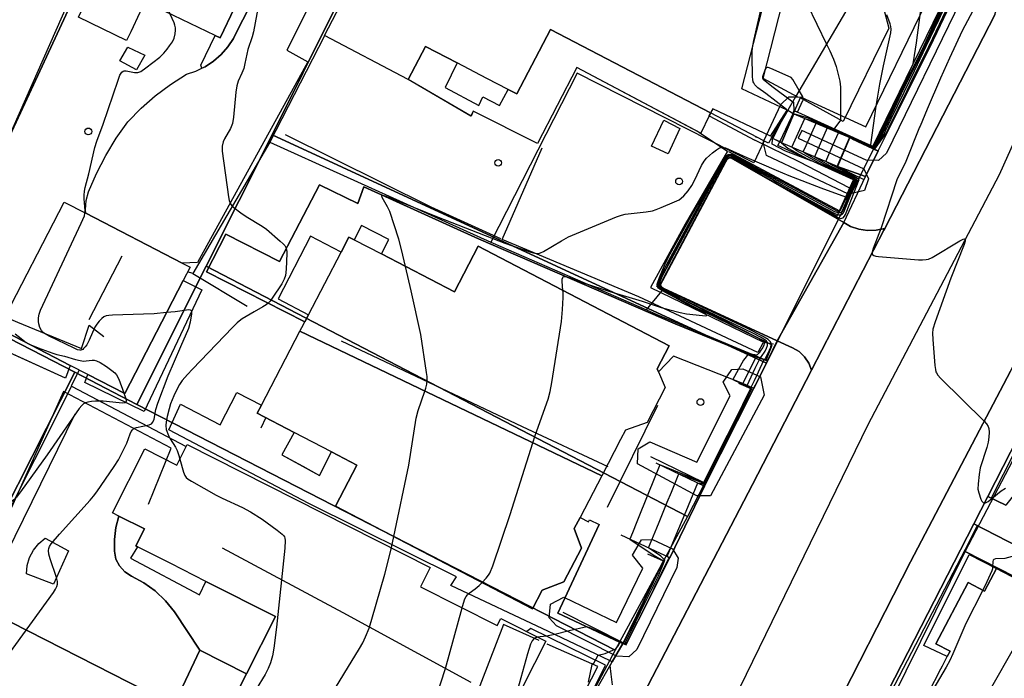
# Model space of a CAD drawing. Extents: x 0 to 85000, y -1 to 75000.
# Tile 71 of 147: x 39014 to 39161, y 62207 to 62305. Entities that reach past the tile are written whole.
import ezdxf

# ---------------------------------------------------------------- set-up
doc = ezdxf.new("R2010")
doc.units = 0
doc.header["$MEASUREMENT"] = 0
doc.header["$PDMODE"] = 33
doc.header["$PDSIZE"] = -3
for name, color, linetype in [('BOS3D_ACTIVE_POLY_CLIP', 227, 'CONTINUOUS'), ('CONTOUR_CLIP', 120, 'CONTINUOUS'), ('DRIVEWAY_CLIP', 210, 'CONTINUOUS'), ('DTM_INFOTECHBREAKS_CLIP', 4, 'CONTINUOUS'), ('DTM_POINT', 158, 'CONTINUOUS'), ('FENCE_CLIP', 96, 'CONTINUOUS'), ('IMPERV_OTHER_CLIP', 126, 'CONTINUOUS'), ('PARCELS_FULL_17_CLIP', 7, 'CONTINUOUS'), ('ROAD_CLIP', 197, 'CONTINUOUS'), ('SIDEWALK_CLIP', 78, 'CONTINUOUS')]:
    doc.layers.add(name, color=color, linetype=linetype)

msp = doc.modelspace()

# ---------------------------------------------------------------- linework, layer by layer
at = {"layer": 'BOS3D_ACTIVE_POLY_CLIP'}
for points, elevation in [([(39065.46, 62347.48), (39044.12, 62302.74), (39043.37, 62303.1), (39035.92, 62306.65), (39032.91, 62308.08), (39032.16, 62306.51), (39030.79, 62303.64), (39030.19, 62302.37), (39023, 62305.8), (39026, 62312.1), (39025.16, 62312.5), (39046.21, 62356.66)], 42.5), ([(39038.62, 62266.62), (39029.91, 62249.77), (39024.43, 62252.6), (39021.77, 62253.97), (39011.16, 62259.46), (39011.39, 62259.91), (39020.89, 62278.27), (39024.09, 62276.62), (39038.45, 62269.19), (39039.63, 62268.58)], 34.5), ([(39100.93, 62237.53), (39055.98, 62259.05), (39056.27, 62259.63), (39056.7, 62260.44), (39057.26, 62261.52), (39062.11, 62270.84), (39063.28, 62273.08), (39064.06, 62272.67), (39068.12, 62270.56), (39078.99, 62264.9), (39082.53, 62271.7), (39111, 62256.88), (39109.21, 62253.45), (39109.4, 62253.01), (39110.4, 62250.68), (39107.69, 62245.47), (39104.46, 62244.31), (39103.75, 62242.95)], 56), ([(39100.93, 62237.53), (39097.7, 62231.32), (39096.85, 62229.7), (39097.9, 62226.74), (39095.29, 62221.72), (39092.06, 62220.48), (39090.63, 62217.74), (39061.27, 62233.02), (39064.45, 62239.13), (39060.71, 62241.08), (39055.14, 62243.98), (39049.62, 62246.85), (39050.25, 62248.06), (39055.98, 62259.05)], 56), ([(39125.13, 62249.54), (39117.15, 62234.56), (39115.12, 62234.53), (39106.26, 62239.29), (39106.34, 62241.54), (39108.09, 62242.6), (39115.08, 62239.54), (39120.05, 62249.45), (39119.03, 62251.48), (39120.31, 62253.36), (39121.93, 62253.48), (39124.58, 62252.26)], 22.99), ([(39112.12, 62223.87), (39106.16, 62211.69), (39104.97, 62210.59), (39103.13, 62210.67), (39094.19, 62215.18), (39093.1, 62216.37), (39093.31, 62218.41), (39095.31, 62219.44), (39103.12, 62215.71), (39107.06, 62223.77), (39105.53, 62225.71), (39106.88, 62227.98), (39108.49, 62228.05), (39111.45, 62226.66), (39112.31, 62225.27)], 22.86), ([(39179.19, 62186.01), (39148.17, 62202.53), (39149.41, 62204.9), (39149.59, 62205.23), (39151.44, 62208.77), (39151.67, 62209.22), (39152.39, 62210.6), (39152.82, 62211.41), (39150.71, 62212.51), (39155.48, 62221.63), (39157.95, 62220.34), (39159.72, 62223.73), (39190.49, 62207.65)], 56)]:
    msp.add_lwpolyline(points, close=True, dxfattribs=dict(at, elevation=elevation))
for points, elevation in [([(39138.24, 62308.31), (39129.79, 62293.95), (39128.64, 62291.98), (39126.21, 62287.85), (39125.76, 62287.08), (39125.09, 62287.42), (39117.12, 62291.58), (39093.3, 62303.99), (39088.29, 62294.38), (39086.98, 62295.06), (39083.84, 62296.7), (39079.4, 62299.01), (39074.69, 62301.47), (39072.13, 62296.56), (39059.63, 62303.08), (39073.89, 62330.45)], 47.5), ([(39154.39, 62308.32), (39143.33, 62285.58), (39142.14, 62284.46), (39140.31, 62284.52), (39130.73, 62288.92), (39130.2, 62287.8), (39139.94, 62283.23), (39140.65, 62281.77), (39140.04, 62280.02), (39137.69, 62279.45), (39125.49, 62285.22), (39124.99, 62287.22), (39125.09, 62287.42), (39127.61, 62292.83), (39128.79, 62293.97), (39129.79, 62293.95), (39130.62, 62293.93), (39140.24, 62289.51), (39149.23, 62307.97)], 26.08), ([(39046.77, 62205.59), (39048.02, 62208.06), (39052.33, 62216.58), (39042, 62221.8), (39040.26, 62222.68), (39036.75, 62224.45), (39031.78, 62226.97), (39031.57, 62227.08), (39032.85, 62229.61), (39029.03, 62231.54), (39028.06, 62232.03), (39032.88, 62241.55), (39037.67, 62239.13), (39039.2, 62242.17), (39075.41, 62223.86), (39073.97, 62221.01), (39085.38, 62215.24), (39085.91, 62216.3), (39092.61, 62212.91), (39090.92, 62209.56), (39088.6, 62204.98)], 54)]:
    msp.add_lwpolyline(points, dxfattribs=dict(at, elevation=elevation))
at = {"layer": 'CONTOUR_CLIP'}
for points, elevation in [([(39036.2, 62301.06), (39036.56, 62301.53), (39037, 62302.17), (39037.25, 62302.67), (39037.41, 62303.36), (39037.46, 62303.88), (39037.45, 62304.23), (39037.37, 62304.61), (39037.24, 62304.98), (39036.67, 62306.29), (39032.71, 62315.37), (39032.13, 62316.62), (39031.68, 62317.5), (39029.47, 62321.56)], 26), ([(39050.45, 62311.2), (39049.07, 62303.63), (39048.88, 62302.9), (39048.25, 62301.03), (39047.81, 62298.93), (39047.62, 62298.18), (39047.36, 62297.46), (39046.8, 62296.27), (39046.58, 62295.62), (39046.43, 62294.65), (39046.09, 62290.92), (39045.93, 62289.99), (39045.63, 62289.24), (39044.78, 62287.72), (39044.57, 62287.25), (39044.42, 62286.63), (39044.41, 62285.89), (39045.34, 62279.09), (39045.45, 62278.53), (39045.65, 62278.02), (39045.87, 62277.74), (39046.14, 62277.48), (39047.21, 62276.68), (39048.01, 62276.14), (39050.36, 62274.7), (39051, 62274.25), (39053.06, 62272.48), (39053.48, 62272.09), (39053.72, 62271.81), (39053.9, 62271.5), (39053.96, 62271.34), (39054.02, 62270.98), (39054.04, 62270.61), (39053.96, 62268.28), (39053.85, 62267.33), (39053.66, 62266.8), (39053.28, 62266.13), (39051.88, 62263.99), (39051.54, 62263.53), (39051.28, 62263.25), (39050.98, 62263), (39050.49, 62262.68), (39049.19, 62261.93)], 25), ([(39098.96, 62206.78), (39099.51, 62209.41), (39099.53, 62209.49), (39099.79, 62209.72), (39100.41, 62210.83), (39101.43, 62211.07), (39103.05, 62211.77), (39103.41, 62212.27), (39103.69, 62212.74), (39104.1, 62212.61), (39104.28, 62212.58), (39104.48, 62212.73), (39105.32, 62214.42), (39106.73, 62217.28), (39107.95, 62219.75), (39109.37, 62222.63), (39110.35, 62224.98), (39109.74, 62225.56), (39107.91, 62226.8), (39109.14, 62229.76), (39109.48, 62230.62), (39110.7, 62233.61), (39111.3, 62235.09), (39112.42, 62237.83), (39116.14, 62236.41), (39117.94, 62239.79), (39119.74, 62243.43), (39121.76, 62247.48), (39123.21, 62250.55), (39122.57, 62251), (39123.8, 62253.54), (39124.51, 62255.05), (39124.74, 62255.29), (39125.26, 62256.11), (39125.47, 62256.52), (39125.61, 62256.91), (39125.64, 62257.21), (39125.61, 62257.36), (39125.48, 62257.56), (39125.23, 62257.79), (39124.59, 62258.18), (39123.55, 62258.72), (39112.4, 62264.06), (39111.17, 62264.68), (39110.32, 62265.13), (39109.87, 62265.43), (39109.65, 62265.66), (39109.55, 62265.92), (39109.58, 62266.23), (39109.67, 62266.56), (39109.88, 62267.06), (39110.22, 62267.76), (39118.78, 62283.61), (39119.17, 62284.29), (39119.49, 62284.75), (39119.72, 62284.97), (39119.89, 62285.05), (39120.18, 62285.04), (39120.49, 62284.94), (39121.15, 62284.6), (39123.68, 62283.13), (39126.56, 62281.54), (39127.06, 62281.26), (39133.24, 62277.85), (39135.63, 62276.57), (39136.01, 62276.43), (39136.2, 62276.38), (39136.56, 62276.38), (39136.81, 62276.52), (39136.94, 62276.69), (39136.97, 62276.79), (39138.94, 62281.61), (39136.67, 62283.06), (39135.44, 62283.67), (39135.38, 62283.7), (39134.31, 62284.32), (39135.41, 62286.84), (39136.19, 62288.62), (39137.58, 62288.06), (39138.65, 62287.59), (39141.56, 62286.34), (39142.72, 62287.95), (39144.03, 62290.66), (39145.96, 62294.65), (39147.49, 62297.83), (39149.24, 62301.48), (39151.11, 62305.44), (39152.79, 62309.03)], 21), ([(39102.56, 62206.41), (39102.35, 62208.01), (39102.18, 62209.27), (39102.48, 62209.83), (39102.53, 62209.89), (39104.06, 62212.58), (39104.08, 62212.57), (39104.39, 62212.5), (39104.73, 62212.77), (39106.26, 62215.81), (39106.44, 62216.17), (39108.63, 62220.55), (39108.8, 62220.89), (39110.91, 62225.25), (39110.89, 62225.35), (39110.67, 62225.5), (39112.29, 62229.35), (39113.5, 62232.26), (39115.25, 62236.48), (39116.16, 62236.31), (39119.26, 62242.14), (39119.86, 62243.33), (39120.5, 62244.62), (39123.3, 62250.55), (39123.19, 62250.72), (39123.66, 62251.71), (39125.13, 62254.83), (39125.26, 62254.97), (39125.31, 62255.04), (39125.93, 62256.26), (39126.1, 62256.69), (39126.17, 62257.03), (39126.16, 62257.21), (39126.07, 62257.47), (39125.97, 62257.6), (39125.71, 62257.82), (39124.89, 62258.31), (39122.64, 62259.48), (39110.54, 62265.17), (39110.22, 62265.36), (39109.94, 62265.56), (39109.84, 62265.67), (39109.75, 62265.92), (39109.75, 62266.05), (39109.84, 62266.38), (39110.17, 62267.08), (39112.17, 62270.8), (39119.12, 62283.9), (39119.41, 62284.4), (39119.62, 62284.68), (39119.8, 62284.82), (39120.04, 62284.88), (39120.19, 62284.86), (39120.5, 62284.76), (39121.17, 62284.42), (39124.56, 62282.45), (39124.88, 62282.26), (39132.26, 62278.1), (39135.52, 62276.3), (39136.19, 62275.95), (39136.54, 62275.86), (39136.71, 62275.88), (39136.87, 62275.95), (39137.1, 62276.18), (39137.25, 62276.46), (39137.33, 62276.7), (39139.29, 62281.63), (39136.09, 62283.55), (39136.03, 62283.58), (39136, 62283.6), (39137.84, 62287.87), (39137.86, 62287.9), (39137.93, 62287.87), (39141.65, 62286.26), (39143.24, 62288.46), (39143.67, 62289.34), (39146.42, 62294.92), (39146.93, 62295.95), (39149.63, 62301.43), (39150.23, 62302.67), (39153.21, 62308.98)], 20), ([(39152.05, 62308.41), (39148.88, 62301.53), (39148.1, 62299.88), (39145.52, 62294.39), (39144.41, 62292.05), (39142.23, 62287.46), (39141.47, 62286.41), (39139.46, 62287.27), (39137.25, 62288.24), (39134.52, 62289.33), (39132.96, 62285.81), (39132.62, 62285.04), (39134.72, 62283.81), (39134.76, 62283.79), (39137.21, 62282.6), (39138.79, 62281.6), (39136.68, 62276.89), (39136.6, 62276.75), (39136.41, 62276.67), (39136.14, 62276.68), (39135.66, 62276.83), (39129.79, 62280.02), (39129.58, 62280.13), (39127.06, 62281.49), (39123.32, 62283.54), (39120.97, 62284.88), (39120.32, 62285.18), (39120.02, 62285.24), (39119.82, 62285.21), (39119.69, 62285.14), (39119.45, 62284.9), (39119.13, 62284.44), (39118.42, 62283.23), (39114.94, 62276.99), (39110.57, 62268.97), (39110.14, 62268.09), (39109.62, 62266.88), (39109.44, 62266.37), (39109.38, 62265.9), (39109.41, 62265.76), (39109.48, 62265.63), (39109.71, 62265.4), (39110.01, 62265.19), (39110.7, 62264.81), (39114.41, 62262.85), (39123.77, 62258.29), (39124.46, 62257.92), (39124.76, 62257.73), (39124.99, 62257.52), (39125.07, 62257.4), (39125.1, 62257.23), (39125.07, 62256.99), (39124.91, 62256.65), (39124.65, 62256.23), (39124.38, 62255.86), (39124.1, 62255.56), (39124.02, 62255.5), (39122.8, 62255.71), (39122.03, 62254.74), (39120.45, 62251.87), (39121.72, 62251.29), (39122.87, 62250.71), (39123.12, 62250.55), (39123.06, 62250.42), (39119.64, 62243.53), (39116.63, 62237.49), (39116.11, 62236.51), (39109.58, 62239.18), (39109.38, 62238.69), (39107.9, 62234.97), (39106.18, 62230.66), (39105.53, 62229.04), (39105.14, 62228.09), (39108.59, 62225.77), (39110.15, 62224.88), (39109.95, 62224.41), (39107.3, 62218.98), (39107.03, 62218.44), (39104.43, 62213.1), (39104.22, 62212.69), (39104.18, 62212.65), (39104.13, 62212.66), (39104.02, 62212.7), (39101.99, 62213.66), (39099.05, 62214.93), (39098.86, 62215), (39098.73, 62215.05), (39096.1, 62214.43), (39093.94, 62213.92), (39092.96, 62213.71), (39092.26, 62213.61), (39091.76, 62213.56), (39091.41, 62213.52)], 22), ([(39128.16, 62291.17), (39128.49, 62291.82), (39128.55, 62291.97), (39128.55, 62291.99), (39128.46, 62292.06), (39125.36, 62294.45), (39124.2, 62295.3), (39123.74, 62295.73), (39123.56, 62296.02), (39123.49, 62296.18), (39123.42, 62296.54), (39123.38, 62296.92), (39123.32, 62300.06), (39123.32, 62300.65), (39123.37, 62301.23), (39123.59, 62302.36), (39124.68, 62307.09)], 25), ([(39131.52, 62307.78), (39134.42, 62301.81)], 25), ([(39156.61, 62307.49), (39154.61, 62303.78), (39152.7, 62299.71), (39151.39, 62296.75), (39149.38, 62292.1), (39148.34, 62289.61), (39148.27, 62289.44), (39146.2, 62284.34), (39145.81, 62283.5), (39145.17, 62282.25), (39144.88, 62281.59), (39142.53, 62274.43), (39141.35, 62271.35), (39141.21, 62270.85), (39141.2, 62270.57), (39141.24, 62270.46), (39141.45, 62270.31), (39141.76, 62270.23), (39142.13, 62270.18), (39148.11, 62269.71), (39148.7, 62269.69), (39149.27, 62269.73), (39149.6, 62269.81), (39150.13, 62270.05), (39154.28, 62272.5), (39154.74, 62272.74), (39154.97, 62272.8), (39155.04, 62272.78), (39155.07, 62272.72), (39155.04, 62272.48), (39154.88, 62271.99), (39152.93, 62266.96), (39150.57, 62260.44), (39150.24, 62259.36), (39150.18, 62258.79), (39150.22, 62257.83), (39150.54, 62253.95), (39150.62, 62253.38), (39150.71, 62253.02), (39150.78, 62252.85), (39150.98, 62252.53), (39151.36, 62252.09), (39157.9, 62245.66), (39158.24, 62245.29), (39158.5, 62244.88), (39158.59, 62244.55), (39158.62, 62244.01), (39158.59, 62243.26), (39158.49, 62242.52), (39158.29, 62241.75), (39157.31, 62238.7), (39157.13, 62237.72), (39156.97, 62236.33), (39156.96, 62235.54), (39157.08, 62234.97), (39157.4, 62234.06), (39157.56, 62233.75), (39157.73, 62233.53), (39157.84, 62233.48), (39158.07, 62233.5), (39158.46, 62233.71), (39159.01, 62234.13), (39160.4, 62235.29), (39161.06, 62235.71)], 19), ([(39071.73, 62268.68), (39071.13, 62271.23), (39070.7, 62272.74), (39069.36, 62276.86), (39069.04, 62277.58), (39068.24, 62278.98), (39068.17, 62279.19), (39068.19, 62279.25), (39068.25, 62279.28), (39068.48, 62279.25), (39069.34, 62278.95), (39072.91, 62277.55), (39076.57, 62276.03), (39086.51, 62272.15), (39090.4, 62270.81), (39090.96, 62270.66), (39091.32, 62270.62), (39091.5, 62270.63), (39091.81, 62270.71), (39092.27, 62270.94), (39094.95, 62272.53), (39095.99, 62273.09), (39103.11, 62276.11), (39103.86, 62276.36), (39104.43, 62276.48), (39107.53, 62276.83), (39108.49, 62277), (39109.04, 62277.18), (39109.77, 62277.47), (39111.75, 62278.3), (39112.44, 62278.64), (39112.76, 62278.85), (39113.17, 62279.23), (39113.78, 62279.97), (39114.35, 62280.75), (39114.81, 62281.61), (39115.78, 62283.74), (39116.17, 62284.4), (39116.55, 62284.83), (39117.41, 62285.61), (39118.01, 62286.08), (39118.47, 62286.35), (39118.63, 62286.4), (39118.92, 62286.43), (39119.35, 62286.34), (39122.52, 62284.9), (39126.92, 62283.04), (39128.79, 62282.26), (39133.57, 62280.39), (39137.23, 62279.09), (39137.28, 62279.08), (39138.47, 62281.58), (39138.23, 62281.73), (39133.43, 62284.03), (39133.41, 62284.03), (39132.5, 62284.54), (39129.98, 62285.9), (39129.26, 62286.47), (39130.45, 62289.1), (39131.18, 62290.75), (39132.49, 62290.34), (39134.92, 62289.36), (39136.26, 62288.79), (39140.97, 62286.7), (39141.01, 62286.8), (39141.81, 62292.58), (39142.35, 62295.83), (39142.89, 62298.58), (39143.99, 62303.5), (39144.04, 62304.04), (39144, 62304.42), (39143.91, 62304.81), (39143.4, 62306.15)], 24), ([(39095.15, 62265.13), (39095.05, 62266.46), (39095.06, 62266.81), (39095.12, 62267.08), (39095.19, 62267.16), (39095.29, 62267.21), (39095.42, 62267.21), (39095.9, 62267.11), (39098.39, 62266.23), (39102.13, 62264.98), (39106.97, 62263.55), (39109.76, 62262.61), (39110.89, 62262.28), (39112.6, 62261.85), (39113.57, 62261.66), (39115.92, 62261.38), (39116.39, 62261.36), (39116.58, 62261.4), (39116.57, 62261.46), (39116.47, 62261.56), (39115.91, 62261.9), (39110.32, 62264.89), (39109.66, 62265.28), (39109.4, 62265.49), (39109.23, 62265.74), (39109.2, 62266.04), (39109.27, 62266.37), (39109.53, 62267.08), (39110.38, 62269.07), (39110.7, 62269.76), (39111.13, 62270.57), (39114.23, 62276.19), (39118.79, 62284.09), (39119.41, 62285.07), (39119.65, 62285.3), (39119.78, 62285.38), (39120.01, 62285.42), (39120.32, 62285.35), (39120.98, 62285.06), (39123.05, 62283.89), (39127.61, 62281.44), (39128.75, 62280.83), (39133.14, 62278.48), (39135.93, 62276.98), (39136.24, 62276.89), (39136.35, 62276.9), (39136.43, 62276.99), (39138.63, 62281.59), (39137.73, 62282.15), (39134.07, 62283.92), (39132.13, 62285.03), (39131.2, 62285.55), (39130.94, 62285.76), (39131.36, 62286.7), (39132.85, 62290.04), (39133.3, 62289.9), (39134.22, 62289.54), (39136.86, 62288.46), (39140.37, 62286.91), (39141.38, 62286.48), (39141.75, 62287), (39144.81, 62293.51), (39145.11, 62294.15), (39147.29, 62298.85), (39147.64, 62301.06), (39147.81, 62302), (39148.45, 62306.9)], 23), ([(39134.42, 62301.81), (39134.9, 62300.81), (39135.47, 62299.57), (39135.83, 62298.48), (39136.4, 62296.27), (39136.5, 62295.38), (39136.5, 62294.25), (39136.48, 62290.48), (39135.64, 62289.34), (39135.53, 62289.2), (39135.49, 62289.21), (39131.68, 62290.79), (39129.55, 62291.44), (39129.49, 62291.32), (39127.68, 62287.1), (39128.63, 62286.29), (39132.11, 62284.45), (39128.29, 62285.86), (39126.32, 62286.9), (39126.38, 62287.65), (39128.16, 62291.17)], 25), ([(39023.99, 62276.67), (39024.01, 62276.98), (39023.88, 62278.77), (39023.88, 62279.34), (39023.93, 62279.91), (39024.03, 62280.46), (39024.55, 62282.47), (39025.46, 62286.43), (39025.73, 62287.37), (39026.69, 62289.87), (39028.91, 62296.46), (39029.19, 62297.18), (39029.37, 62297.49), (39029.47, 62297.61), (39029.68, 62297.76), (39029.8, 62297.81), (39030.12, 62297.83), (39031.34, 62297.58), (39031.83, 62297.58), (39032.29, 62297.75), (39033.05, 62298.26), (39035.13, 62299.87), (39035.73, 62300.46), (39036.2, 62301.06)], 26), ([(39130.35, 62294.89), (39129.4, 62296.53), (39129.12, 62296.86), (39126.12, 62298.18), (39125.72, 62298.31), (39125.55, 62298.34), (39125.41, 62298.28), (39125.26, 62298.07), (39124.86, 62296.95), (39124.87, 62296.72), (39124.96, 62296.57), (39126.27, 62295.57), (39129.37, 62293.23)], 26), ([(39129.37, 62293.23), (39129.5, 62293.14), (39129.54, 62291.9), (39129.31, 62291.17), (39129.61, 62291.73), (39129.8, 62291.81), (39130.09, 62291.69), (39130.89, 62293.41), (39130.96, 62293.53), (39130.9, 62293.95), (39130.35, 62294.89)], 26), ([(39036.14, 62261.83), (39034.29, 62261.66), (39032.7, 62261.58), (39028.09, 62261.46), (39027.51, 62261.4), (39027.13, 62261.33), (39026.8, 62261.18), (39026.5, 62260.96), (39026.1, 62260.57), (39025.73, 62260.13), (39025.46, 62259.68), (39024.61, 62257.74), (39024.25, 62257.03), (39024.03, 62256.72), (39023.78, 62256.46), (39023.65, 62256.36), (39023.37, 62256.26), (39023.23, 62256.25), (39022.89, 62256.31), (39022.36, 62256.52), (39018.64, 62258.32), (39018.04, 62258.66), (39017.75, 62258.88), (39017.51, 62259.15), (39017.27, 62259.63), (39017.11, 62260.15), (39017.05, 62260.51), (39017.07, 62261.07), (39017.18, 62261.62), (39017.38, 62262.18), (39023.43, 62275.17), (39023.89, 62276.26), (39023.98, 62276.64), (39023.99, 62276.67)], 26), ([(39069.98, 62228.48), (39072.21, 62239.12), (39073.31, 62246.11), (39073.62, 62247.24), (39074.58, 62250.14), (39074.73, 62250.59), (39074.88, 62251.15), (39074.95, 62251.72), (39074.92, 62252.3), (39074.85, 62252.89), (39074, 62258.55), (39072.58, 62265.05), (39071.73, 62268.68)], 24), ([(39083.11, 62221.65), (39083.72, 62222.28), (39084.07, 62222.72), (39084.26, 62223.04), (39084.7, 62224.13), (39087.31, 62231.79), (39090.69, 62242.43), (39091.03, 62243.51), (39092.94, 62248.93), (39093.27, 62250.06), (39093.52, 62251.44), (39094.94, 62260.51), (39095.09, 62262.29), (39095.19, 62264.08), (39095.17, 62264.88), (39095.15, 62265.13)], 23), ([(39012.63, 62210.95), (39019.31, 62220.17), (39019.58, 62220.64), (39019.78, 62221.07), (39019.87, 62221.39), (39019.89, 62221.78), (39019.74, 62222.4), (39018.8, 62225.15), (39018.59, 62225.88), (39018.53, 62226.42), (39018.59, 62226.72), (39018.71, 62227.01), (39018.97, 62227.38), (39020.2, 62228.86), (39024.75, 62233.89), (39025.26, 62234.5), (39025.74, 62235.14), (39028.34, 62238.91), (39028.98, 62239.92), (39029.88, 62241.69), (39030.2, 62242.41), (39030.73, 62243.8), (39030.88, 62244.12), (39031.07, 62244.39), (39031.33, 62244.6), (39031.67, 62244.74), (39033.56, 62245.14), (39033.87, 62245.28), (39034.1, 62245.5), (39034.28, 62245.98), (39034.52, 62247.4), (39034.81, 62248.35), (39036.37, 62252.4), (39038.24, 62256.78), (39039.44, 62259.49), (39039.71, 62260.45), (39039.91, 62261.6), (39039.9, 62261.91), (39039.87, 62262.04), (39039.81, 62262.13), (39039.72, 62262.19), (39039.46, 62262.22), (39037.41, 62261.95), (39036.14, 62261.83)], 26), ([(39049.19, 62261.93), (39047.41, 62260.9), (39046.93, 62260.57), (39046.63, 62260.31), (39045.93, 62259.62), (39040, 62253.4), (39039.25, 62252.62), (39038.47, 62251.74), (39038.06, 62251.11), (39037.63, 62250.3), (39037.23, 62249.45), (39036.99, 62248.85)], 25), ([(39013.58, 62258.65), (39014.47, 62257.95), (39015.23, 62257.39), (39015.9, 62257.02), (39017, 62256.59), (39019.22, 62255.78), (39019.78, 62255.61), (39020.92, 62255.35), (39022.55, 62254.83), (39023.26, 62254.68), (39023.78, 62254.62), (39024.14, 62254.63), (39025.03, 62254.75), (39025.37, 62254.74), (39025.72, 62254.65), (39026.22, 62254.4), (39027.2, 62253.78), (39028, 62253.23), (39028.43, 62252.86), (39028.66, 62252.57), (39029, 62251.9), (39029.77, 62249.9), (39029.79, 62249.83)], 27), ([(39029.79, 62249.83), (39030.07, 62249.02), (39030.13, 62248.64), (39030.09, 62248.48), (39030, 62248.41), (39029.89, 62248.38), (39029.59, 62248.35), (39029.05, 62248.39), (39026.71, 62248.64), (39026.12, 62248.66), (39025.54, 62248.64), (39024.96, 62248.6), (39024.41, 62248.51), (39024.06, 62248.41), (39023.76, 62248.23), (39023.49, 62247.98), (39023.14, 62247.53), (39018.36, 62240.65), (39014.38, 62235.14), (39013.77, 62234.37), (39013.37, 62233.97), (39012.94, 62233.61), (39010.82, 62231.96), (39005.12, 62227.42)], 27), ([(39036.99, 62248.85), (39036.74, 62248.23), (39036.51, 62247.49), (39036.23, 62246.34), (39036.07, 62245.57), (39036.02, 62245), (39036.09, 62244.44), (39036.43, 62243.53), (39036.69, 62243.01), (39037.47, 62241.78), (39037.72, 62241.29), (39037.96, 62240.55), (39038.11, 62240.01)], 25), ([(39038.11, 62240.01), (39038.63, 62238.08), (39038.85, 62237.57), (39039.07, 62237.28), (39039.36, 62237.03), (39039.85, 62236.71), (39043.52, 62234.65), (39044.4, 62234.2), (39047.44, 62232.82), (39048.61, 62232.17), (39050.37, 62231.06), (39052.62, 62229.45), (39053.36, 62228.84), (39053.59, 62228.57), (39053.68, 62228.42), (39053.73, 62228.26), (39053.78, 62227.91), (39053.72, 62226.76), (39052.5, 62214.99), (39052.1, 62211.88), (39051.91, 62210.72), (39051.62, 62209.67), (39051.27, 62208.82), (39050.79, 62207.96), (39049.46, 62205.76)], 25), ([(39069.63, 62226.78), (39069.64, 62226.85), (39069.98, 62228.48)], 24), ([(39058.39, 62201.25), (39064.84, 62211.8), (39065.35, 62212.66), (39065.77, 62213.55), (39066.28, 62214.83), (39066.7, 62216.16), (39068.63, 62222.88), (39069.63, 62226.78)], 24), ([(39162.32, 62225.61), (39162.07, 62225.52), (39161.52, 62225.34), (39160.97, 62225.23), (39159.58, 62225.15), (39159.32, 62225.07), (39159.24, 62224.99), (39159.15, 62224.77), (39159.14, 62223.98), (39159.1, 62223.67), (39159.01, 62223.36), (39158.8, 62222.82), (39158.29, 62221.75), (39157.66, 62220.49)], 19), ([(39080.16, 62217.88), (39080.22, 62218.09), (39080.57, 62219.2), (39080.74, 62219.54), (39080.94, 62219.81), (39081.2, 62220.05), (39082.11, 62220.7), (39082.67, 62221.2), (39083.11, 62221.65)], 23), ([(39157.66, 62220.49), (39155.16, 62215.55), (39153.23, 62211.02), (39152.78, 62210.05), (39152.22, 62209.04), (39148.61, 62202.9), (39148.34, 62202.44), (39145.12, 62197.09), (39144.74, 62196.41), (39144.3, 62195.52), (39143.6, 62193.89), (39143.48, 62193.58)], 19), ([(39071.9, 62194.42), (39074.43, 62199.88), (39075.87, 62203.45), (39076.26, 62204.55), (39077.68, 62208.86), (39080.16, 62217.88)], 23), ([(39091.41, 62213.52), (39091.32, 62213.51), (39090.96, 62213.36), (39090.81, 62213.24), (39090.55, 62212.94), (39090.32, 62212.46), (39089.87, 62211.03), (39088.12, 62204.79), (39087.68, 62203.16)], 22)]:
    msp.add_lwpolyline(points, dxfattribs=dict(at, elevation=elevation))
at = {"layer": 'DRIVEWAY_CLIP'}
msp.add_lwpolyline([(39071.82, 62336.2), (39054.06, 62300.93), (39057.19, 62299.18), (39040.76, 62269.29), (39038.45, 62269.19), (39024.09, 62276.62), (39024.05, 62277.15), (39024.18, 62278.5), (39024.53, 62279.8), (39025.71, 62282.55), (39027.08, 62285.22), (39028.62, 62287.79), (39030.35, 62290.25), (39032.33, 62292.26), (39034.45, 62294.11), (39036.7, 62295.8), (39039.08, 62297.32), (39040.51, 62297.78), (39041.4, 62298.21), (39041.86, 62298.43), (39043.12, 62299.26), (39044.26, 62300.25), (39045.25, 62301.38), (39046.08, 62302.63), (39046.74, 62303.98), (39051.88, 62313.91)], dxfattribs=at)
for points in [[(39136.99, 62275.24), (39127.06, 62257.63), (39109.56, 62265.72), (39119.83, 62285.07)], [(39127.06, 62257.63), (39136.99, 62275.24), (39138, 62274.67), (39139.23, 62274.24), (39140.51, 62274.05), (39141.81, 62274.09), (39143.07, 62274.36), (39142.92, 62274.08), (39132.19, 62253.26), (39131.79, 62254.31), (39131.15, 62255.25), (39130.32, 62256.02), (39129.33, 62256.58)], [(39089.63, 62185.14), (39083.69, 62175.29), (39083.28, 62174.43), (39074.69, 62178.95), (39074.99, 62179.53), (39035.49, 62199.69), (39035.98, 62200.74), (39036.84, 62202.55), (39041.09, 62211.58), (39048.02, 62208.06), (39046.77, 62205.59), (39049.86, 62204.03), (39050.47, 62205.25), (39074.2, 62193.25), (39073.19, 62191.27), (39076.42, 62189.64), (39077.45, 62191.66), (39086.32, 62186.97)]]:
    msp.add_lwpolyline(points, close=True, dxfattribs=at)
at = {"layer": 'DTM_INFOTECHBREAKS_CLIP'}
for p, q in [((39041.4, 62298.21, 25.24), (39041.25, 62298.65, 25.24)), ((39116.92, 62291.14, 24.26), (39117.12, 62291.58, 24.26)), ((39117.12, 62291.5, 24.41), (39116.92, 62291.14, 24.26)), ((39116.92, 62291.14, 24.26), (39123.74, 62287.51, 24.5)), ((39141.3, 62286.55, 23.94), (39129.65, 62291.89, 26.08)), ((39123.95, 62288.02, 24.51), (39123.88, 62287.83, 24.51)), ((39137.89, 62287.89, 19.98), (39142.09, 62285.9, 19.49)), ((39138.2, 62287.69, 20), (39142.09, 62285.89, 19.49)), ((39136.05, 62283.58, 19.97), (39140.2, 62282.1, 19.46)), ((39136.09, 62283.55, 19.99), (39139.98, 62281.66, 19.46)), ((39024.6, 62260.82, 25.59), (39029.52, 62270.26, 25.4)), ((39021.06, 62252.08, 27.88), (38995.45, 62263.66, 28.12)), ((39125.04, 62257.45, 22.53), (39126.51, 62257.18, 19.62)), ((39125.64, 62254.65, 19.18), (39127.06, 62257.63, 19.28)), ((39021.77, 62253.97, 27.83), (39021.06, 62252.08, 27.88)), ((39116.24, 62236.01, 19.65), (39123.58, 62250.55, 19.38)), ((39109.25, 62248.01, 22.02), (39101.75, 62232.82, 22.17)), ((39108.97, 62239.48, 22.22), (39116.24, 62236.01, 19.65)), ((39156.32, 62230.36, 19.03), (39163.01, 62226.95, 19.13)), ((39104.78, 62212.8, 19.86), (39104.89, 62213.02, 19.87))]:
    msp.add_line(p, q, dxfattribs=at)
for points in [[(39033.04, 62037.28, 20.41), (39059.68, 62088.88, 20.78), (39083.54, 62134.73, 20.52), (39101.64, 62168.03, 19.87), (39121.57, 62206.08, 19.28), (39140.63, 62245.19, 19.17), (39160.16, 62282.37, 18.94), (39172.06, 62309, 18.59), (39176.12, 62320.43, 18.61), (39182.52, 62338.49, 18.64), (39196.77, 62371.28, 19.26), (39214.01, 62409.82, 20), (39230.21, 62447.26, 20.38), (39245.26, 62482.63, 20.55), (39259.62, 62515.53, 20.51), (39272.57, 62543.68, 19.67), (39274.77, 62549.95, 19.75), (39276.69, 62556.31, 19.78), (39278.32, 62562.74, 19.76), (39279.67, 62569.25, 19.7), (39280.09, 62573.18, 19.63), (39280.3, 62577.12, 19.59), (39280.3, 62581.08, 19.57), (39280.1, 62585.02, 19.58)], [(39103.96, 62198.89, 19.98), (39123.39, 62236.21, 19.57), (39132.19, 62253.26, 19.29), (39142.92, 62274.08, 18.94), (39143.07, 62274.36, 18.93), (39159.46, 62306.19, 18.42), (39159.83, 62307.41, 18.49), (39159.98, 62308.68, 18.55), (39159.89, 62309.96, 18.61), (39159.58, 62311.19, 18.67), (39159.06, 62312.36, 18.71), (39158.33, 62313.41, 18.75), (39157.43, 62314.31, 18.78), (39156.38, 62315.04, 18.8), (39129.95, 62326.32, 20.09), (39100.27, 62339.47, 21.41), (39082.92, 62347.1, 22.22), (39069.53, 62352.99, 22.85), (39065.5, 62354.77, 23.04), (39030.71, 62370.49, 24.51), (39006.99, 62380.86, 25.46), (38998.54, 62384.54, 25.59)], [(39136.99, 62275.24, 19.41), (39140.2, 62282.1, 19.46), (39142.09, 62285.89, 19.49), (39142.09, 62285.9, 19.49), (39143.5, 62288.72, 19.51), (39149.83, 62301.4, 19.52), (39153.43, 62308.95, 19.64), (39153.38, 62309.14, 19.64), (39153.32, 62309.33, 19.64), (39153.24, 62309.51, 19.65), (39153.14, 62309.68, 19.66), (39153.03, 62309.84, 19.67), (39152.9, 62309.98, 19.69), (39152.75, 62310.12, 19.7), (39152.59, 62310.23, 19.72), (39152.44, 62310.32, 19.74), (39138.75, 62316.35, 20.14), (39121.08, 62323.9, 21.33), (39093.48, 62336.58, 22.16), (39089.36, 62338.4, 22.25)], [(39077.24, 62336.54, 22.85), (39077.04, 62336.09, 22.88), (39076.24, 62334.26, 23.01), (39071.82, 62336.2, 23.5), (39054.06, 62300.93, 24.64), (39057.19, 62299.18, 24.46), (39040.76, 62269.29, 25.23), (39038.45, 62269.19, 25.42)], [(39141.3, 62286.55, 23.94), (39152.27, 62309.09, 22.22), (39130.81, 62318.57, 22.79), (39089.56, 62337.08, 24.15), (39087.73, 62332.35, 24.2)], [(39014.46, 62323.28, 26.55), (38998.96, 62331.41, 26.73), (38989.29, 62315.22, 27.39), (38979.85, 62298.36, 27.85), (38970.76, 62280.96, 28.18), (38995.23, 62268.34, 27.19), (39013.95, 62260.39, 26.15), (39023.47, 62256.47, 25.74), (39024.62, 62259.94, 25.59), (39026.79, 62258.29, 26.8)], [(39126.06, 62288.12, 24.91), (39128.53, 62291.97, 24.98), (39121.81, 62295.17, 24.98), (39124.8, 62306.9, 25.01), (39125.79, 62312.7, 24.73), (39124.52, 62315, 24.65), (39110.57, 62322.36, 24.6), (39106.02, 62325.58, 24.56)], [(39024.09, 62276.62, 26), (39024.05, 62277.15, 26), (39024.18, 62278.5, 25.98), (39024.53, 62279.8, 25.93), (39025.71, 62282.55, 25.7), (39027.08, 62285.22, 25.54), (39028.63, 62287.79, 25.44), (39030.35, 62290.25, 25.4), (39032.33, 62292.26, 25.38), (39034.45, 62294.11, 25.36), (39036.7, 62295.8, 25.33), (39039.08, 62297.32, 25.3), (39040.51, 62297.78, 25.26), (39041.4, 62298.21, 25.24), (39041.86, 62298.43, 25.23), (39043.12, 62299.26, 25.21), (39044.26, 62300.25, 25.19), (39045.25, 62301.38, 25.17), (39046.08, 62302.63, 25.17), (39046.74, 62303.98, 25.17), (39051.88, 62313.91, 24.94)], [(39127.76, 62312.3, 24.74), (39139.61, 62308.54, 24.17), (39142.98, 62306.83, 24.03), (39143.7, 62304.18, 24.11), (39136.87, 62290.27, 24.93), (39130.46, 62293.8, 26.09), (39129.65, 62291.89, 26.08)], [(39130.15, 62293.93, 26.09), (39124.96, 62296.69, 26.07), (39128.47, 62310.32, 25.52)], [(39032.88, 62300.16, 26.25), (39031.64, 62298, 26.1), (39029.16, 62299.34, 26.11), (39030.34, 62301.37, 26.66)], [(39115.69, 62288.55, 24.09), (39115.41, 62288.7, 24.1), (39097.23, 62298.33, 24.65), (39091.37, 62287, 24.72), (39081.77, 62291.82, 24.78), (39081.47, 62291.07, 24.78), (39072.13, 62296.56, 24.99)], [(39079.4, 62299.01, 24.86), (39077.64, 62295.37, 24.86), (39082.61, 62292.69, 24.9), (39083.21, 62293.97, 24.88)], [(39137.17, 62192.94, 19.48), (39139.87, 62198.24, 19.49), (39142.93, 62204.24, 19.49), (39143.57, 62205.49, 19.49), (39156.32, 62230.36, 19.03), (39158.42, 62234.46, 18.95), (39165.24, 62247.75, 18.7), (39168.13, 62253.14, 18.64), (39169.86, 62256.36, 18.6), (39189.19, 62292.38, 18.16), (39221.82, 62278.14, 15.91)], [(39126.06, 62288.12, 24.91), (39117.49, 62292.18, 24.71), (39117.2, 62291.66, 24.48)], [(39138.41, 62281.58, 24.36), (39127.18, 62286.7, 25.5), (39127.45, 62287.26, 25.56), (39129.65, 62291.89, 26.08)], [(39053.78, 62288.35, 24.86), (39075.48, 62277.6, 24.86), (39085.84, 62272.88, 24.32)], [(39115.41, 62288.7, 24.1), (39119.65, 62285.86, 23.96), (39113.35, 62274.99, 23.66), (39108.21, 62265.56, 23.51), (39125.04, 62257.45, 22.53)], [(39137.8, 62280.42, 24.19), (39130.42, 62284.25, 24.37), (39123.74, 62287.51, 24.5)], [(39127.72, 62287.13, 24.92), (39127.45, 62287.26, 24.89), (39126.21, 62287.85, 24.74)], [(39124.94, 62257.28, 22.53), (39124.18, 62255.88, 22.53), (39106.46, 62264.19, 23.12), (39086.09, 62272.72, 24.32), (39092.05, 62286.34, 24.79)], [(39143.07, 62274.36, 18.93), (39141.81, 62274.09, 19.13), (39140.52, 62274.05, 19.27), (39139.23, 62274.24, 19.36), (39138, 62274.67, 19.4), (39136.99, 62275.24, 19.41), (39119.83, 62285.07, 19.64), (39109.56, 62265.72, 19.75), (39127.06, 62257.63, 19.28), (39129.33, 62256.58, 19.22), (39130.32, 62256.02, 19.11), (39131.15, 62255.25, 19.08), (39131.79, 62254.31, 19.14), (39132.19, 62253.26, 19.29)], [(39119.82, 62285.81, 23.96), (39136.33, 62277, 23.7), (39138.41, 62281.58, 24.36)], [(39123.92, 62255.26, 21.95), (39111.86, 62260.14, 22.49), (39082.56, 62272.79, 23.38), (39065.53, 62280.57, 24.1), (39064.62, 62278.09, 24.3), (39058.9, 62280.86, 24.62), (39052.94, 62269.42, 25.09), (39044.95, 62273.53, 25.24), (39042.08, 62267.92, 25.19), (39056.7, 62260.44, 24.89)], [(39038.62, 62266.62, 25.76), (39041.39, 62265.21, 25.85), (39032.78, 62247.09, 26.8), (39023.94, 62251.4, 27.53), (39024.43, 62252.6, 27.4)], [(39062.15, 62257.65, 24.78), (39089.07, 62244.86, 23.15), (39101.83, 62238.92, 22.24)], [(39121.97, 62251.27, 21.95), (39111.63, 62255.33, 22.29), (39109.4, 62253.01, 22.14)], [(39161.79, 62253.11, 18.44), (39157.18, 62244.32, 19.1), (39146.92, 62224.7, 19.1), (39134.37, 62200.11, 19.1), (39116.3, 62165.8, 19.1), (39107.87, 62150.25, 19.34), (39088.64, 62113.36, 20.18)], [(39168.13, 62253.14, 18.64), (39171.94, 62251.44, 18.61), (39165.1, 62238.21, 18.9), (39161.1, 62233.14, 19.17), (39158.42, 62234.46, 18.95)], [(39121.28, 62251.33, 22.12), (39123.12, 62250.55, 22.03), (39116.1, 62236.55, 22.43), (39108.25, 62240.36, 22.99)], [(39033.45, 62233.33, 25.31), (39036.84, 62241.62, 25.2), (39020.78, 62250.08, 27.42), (39012.81, 62232.25, 26.95), (38996.02, 62199.58, 26.03), (38979.42, 62168.92, 26.43)], [(39102.51, 62209.84, 19.98), (39102.09, 62210.02, 20.74), (39093.03, 62214.35, 22.14), (39078.47, 62221.21, 23.18), (39079.3, 62222.51, 23.27), (39057.3, 62233.39, 24.95), (39036.47, 62244.39, 24.21), (39038.21, 62248.21, 24.29)], [(39055.14, 62243.98, 24.8), (39053.32, 62240.66, 24.8), (39056.4, 62238.96, 24.8), (39058.93, 62237.57, 24.56), (39060.71, 62241.08, 24.47)], [(39116.24, 62236.01, 19.65), (39111.07, 62225.32, 19.86), (39103.84, 62228.7, 22.47)], [(39029.03, 62231.54, 25.57), (39029.02, 62231.53, 25.57), (39028.6, 62229.81, 25.58), (39028.38, 62228.06, 25.58), (39028.36, 62226.29, 25.55), (39028.6, 62225.14, 25.56), (39029.12, 62224.1, 25.54), (39029.91, 62223.23, 25.5), (39030.89, 62222.6, 25.43), (39032.75, 62221.61, 25.42), (39034.45, 62220.38, 25.41), (39035.98, 62218.93, 25.39), (39037.3, 62217.29, 25.37), (39041.09, 62211.58, 25.49)], [(39104.08, 62212.57, 19.94), (39103.6, 62212.78, 21.25), (39094.38, 62217.08, 22.66), (39100.55, 62230.26, 22.25)], [(39031.78, 62226.97, 25.63), (39030.78, 62225.25, 25.69), (39041.03, 62219.8, 25.78), (39042, 62221.8, 25.73)], [(39044.41, 62226.81, 25.63), (39062.39, 62217.17, 24.35), (39081.44, 62206.82, 22.67)], [(39107.77, 62225.92, 22.37), (39110.1, 62224.86, 22.25), (39104.14, 62212.68, 22.33), (39095.2, 62217.19, 22.86)], [(39100.05, 62205.55, 20.06), (39102.51, 62209.84, 19.98), (39104.08, 62212.57, 19.94), (39104.57, 62212.37, 19.85), (39104.76, 62212.77, 19.86), (39104.78, 62212.8, 19.86), (39104.89, 62213.02, 19.86), (39106.4, 62216.02, 19.86), (39111.07, 62225.32, 19.86)], [(39152.39, 62210.6, 19.05), (39148.92, 62212.24, 19.34), (39155.63, 62225.79, 19.17), (39159.72, 62223.73, 18.98)], [(39111.56, 62122.26, 18.29), (39128.79, 62154.92, 18.1), (39152.42, 62194.49, 18.3), (39168.84, 62223.37, 18.62)], [(39091.64, 62213.02, 21.89), (39086.32, 62215.4, 22.48), (39077.59, 62192.78, 22.61)], [(39078.33, 62192.57, 22.61), (39088.89, 62186.79, 21.6), (39100.33, 62209.13, 20.91), (39092.83, 62212.48, 21.75)], [(39048.02, 62208.06, 25.25), (39041.09, 62211.58, 25.49), (39036.84, 62202.55, 24.98), (39035.98, 62200.74, 24.88), (39035.49, 62199.69, 24.82)]]:
    msp.add_polyline3d(points, dxfattribs=at)
for points in [[(39137.89, 62287.89, 19.98), (39136.05, 62283.58, 19.97), (39127.72, 62287.13, 24.92), (39129.55, 62291.44, 24.98)], [(39112.58, 62289.24, 24.29), (39110.84, 62285.47, 24.36), (39108.36, 62286.59, 24.36), (39110.2, 62290.47, 24.35)], [(39125.64, 62254.65, 19.18), (39123.58, 62250.55, 19.38), (39121.97, 62251.27, 21.95), (39123.92, 62255.26, 21.95)], [(39021.52, 62226.36, 25.84), (39019.27, 62221.41, 26.04), (39015.29, 62222.93, 26.08), (39015.39, 62224.17, 26.08), (39015.74, 62225.36, 26.08), (39016.32, 62226.47, 26.08), (39017.11, 62227.43, 26.08), (39018.07, 62228.22, 26.08)]]:
    msp.add_polyline3d(points, close=True, dxfattribs=at)
at = {"layer": 'DTM_POINT'}
for p in [(39024.48, 62288.81, 26.35), (39085.52, 62284.14, 24.25), (39112.45, 62281.37, 24.32), (39115.63, 62248.51, 22.2)]:
    msp.add_point(p, dxfattribs=at)
at = {"layer": 'FENCE_CLIP'}
for p, q in [((39051.5, 62287.19), (39040.05, 62267.63)), ((39051.5, 62287.19), (39084.41, 62272.34)), ((39109.15, 62265.72), (39119.02, 62284.71)), ((39040.05, 62267.63), (39039.27, 62267.88)), ((39040.05, 62267.63), (39048.15, 62262.78)), ((39107.61, 62262.22), (39110.06, 62265.26)), ((39110.06, 62265.26), (39109.15, 62265.72)), ((39168.44, 62253), (39158.92, 62234.22)), ((39021.97, 62250.9), (39009.09, 62225.27)), ((39021.97, 62250.9), (39039.05, 62241.87)), ((39022.47, 62246.73), (39004.73, 62210.61)), ((39050.89, 62246.19), (39050.17, 62244.62))]:
    msp.add_line(p, q, dxfattribs=at)
for points in [[(39141.24, 62286.3), (39152.7, 62309.09), (39121.67, 62322.77), (39089.02, 62337.58)], [(39023.58, 62307.03), (39021.53, 62308.08), (39002.07, 62264.18)], [(39059.66, 62303.06), (39051.49, 62287.19), (39051.5, 62287.19)], [(39125.13, 62287.4), (39123.58, 62284.15), (39097.26, 62297.5), (39084.41, 62272.34)], [(39119.81, 62285.4), (39135.96, 62276.19), (39138.53, 62281.05)], [(39084.41, 62272.34), (39084.79, 62272.17), (39107.61, 62262.22)], [(39107.61, 62262.22), (39109.13, 62261.56), (39125.41, 62254.75), (39126.31, 62256.99), (39110.06, 62265.26)], [(39023.14, 62253.27), (39021.91, 62250.93), (39021.97, 62250.9)], [(39156.83, 62230.1), (39155.05, 62226.57), (39143.32, 62204.06)], [(39099.74, 62205.79), (39101.49, 62209.35), (39090.38, 62214.79), (39089.77, 62214.35)]]:
    msp.add_lwpolyline(points, dxfattribs=at)
at = {"layer": 'IMPERV_OTHER_CLIP'}
for points in [[(39112.58, 62289.24), (39110.84, 62285.47), (39108.36, 62286.59), (39110.2, 62290.47)], [(39021.52, 62226.36), (39019.27, 62221.41), (39015.29, 62222.93), (39015.39, 62224.17), (39015.74, 62225.36), (39016.32, 62226.47), (39017.11, 62227.43), (39018.07, 62228.22)]]:
    msp.add_lwpolyline(points, close=True, dxfattribs=at)
at = {"layer": 'PARCELS_FULL_17_CLIP'}
for points in [[(39045.31, 62358.22), (39001.45, 62263.77), (38971.36, 62279.13), (39018.29, 62370.19)], [(39079.16, 62343.26), (39051.84, 62288.29), (39042.03, 62268.72), (39031.72, 62248.17), (39022.45, 62252.94), (39001.45, 62263.77), (39045.31, 62358.22)], [(39125.49, 62254.28), (39051.84, 62288.29), (39079.16, 62343.26), (39153.44, 62310.28)], [(38971.36, 62279.13), (39001.45, 62263.77), (39022.45, 62252.94), (39005.48, 62219.5), (39000.09, 62208.89), (38922.37, 62249.2), (38944.86, 62292.82)], [(39125.49, 62254.28), (39113.69, 62231.48), (39042.03, 62268.72), (39051.84, 62288.29)], [(39113.69, 62231.48), (39102.91, 62211.59), (39031.72, 62248.17), (39042.03, 62268.72)], [(39199.32, 62240.18), (39218.62, 62230.14), (39251.39, 62213.3), (39236.97, 62184.47), (39199.53, 62203.56), (39155.05, 62226.25), (39170.27, 62255.36)], [(39031.72, 62248.17), (39102.91, 62211.59), (39085.47, 62178.74), (39005.48, 62219.5), (39022.45, 62252.94)], [(39199.53, 62203.56), (39187.87, 62180.8), (39144.07, 62204.05), (39155.05, 62226.25)], [(39085.47, 62178.74), (39068.3, 62146.31), (38988.66, 62186.37), (39000.09, 62208.89), (39005.48, 62219.5)]]:
    msp.add_lwpolyline(points, close=True, dxfattribs=at)
at = {"layer": 'ROAD_CLIP'}
for points in [[(39103.96, 62198.89), (39123.39, 62236.21), (39132.19, 62253.26), (39142.92, 62274.08), (39143.07, 62274.36), (39159.46, 62306.19), (39159.83, 62307.41), (39159.98, 62308.68), (39159.89, 62309.96), (39159.58, 62311.19), (39159.06, 62312.36), (39158.33, 62313.41), (39157.43, 62314.31), (39156.38, 62315.04), (39147.9, 62318.66), (39140.5, 62321.82), (39129.95, 62326.32), (39100.27, 62339.47), (39082.92, 62347.1), (39069.53, 62352.99), (39065.5, 62354.77), (39030.71, 62370.49)], [(39161.79, 62253.11), (39157.18, 62244.32), (39146.92, 62224.7), (39134.37, 62200.11)]]:
    msp.add_lwpolyline(points, dxfattribs=at)
at = {"layer": 'SIDEWALK_CLIP'}
for points in [[(39067.81, 62346.62), (39051.88, 62313.91), (39046.74, 62303.98), (39046.08, 62302.63), (39045.25, 62301.38), (39044.26, 62300.25), (39043.12, 62299.26), (39041.86, 62298.43), (39041.4, 62298.21), (39041.25, 62298.65), (39043.37, 62303.1), (39044.12, 62302.74), (39065.46, 62347.48)], [(39093.3, 62303.99), (39117.12, 62291.58), (39116.92, 62291.14), (39115.69, 62288.55), (39097.23, 62298.33), (39091.37, 62287), (39081.77, 62291.82), (39081.46, 62291.07), (39072.13, 62296.56), (39074.69, 62301.47), (39079.4, 62299.01), (39077.64, 62295.37), (39082.61, 62292.69), (39083.21, 62293.97), (39085.73, 62292.65), (39086.98, 62295.06), (39088.29, 62294.38)], [(39032.88, 62300.16), (39031.64, 62298), (39029.16, 62299.34), (39030.34, 62301.37)], [(39129.55, 62291.44), (39127.72, 62287.13), (39126.21, 62287.85), (39128.64, 62291.98)], [(39137.89, 62287.89), (39136.05, 62283.58), (39127.72, 62287.13), (39129.55, 62291.44)], [(39142.09, 62285.9), (39140.2, 62282.1), (39136.05, 62283.58), (39137.89, 62287.89)], [(39123.92, 62255.26), (39121.97, 62251.27), (39111.63, 62255.33), (39109.4, 62253.01), (39109.21, 62253.45), (39111, 62256.88), (39082.53, 62271.7), (39078.99, 62264.9), (39068.12, 62270.56), (39069.23, 62272.69), (39065.17, 62274.8), (39064.06, 62272.67), (39063.28, 62273.08), (39062.11, 62270.84), (39057.58, 62273.2), (39052.73, 62263.88), (39057.26, 62261.52), (39056.7, 62260.44), (39042.08, 62267.92), (39044.95, 62273.53), (39052.94, 62269.42), (39058.9, 62280.86), (39064.62, 62278.09), (39065.53, 62280.57), (39082.56, 62272.79), (39111.86, 62260.14)], [(39021.77, 62253.97), (39021.06, 62252.08), (38995.45, 62263.66), (38996.13, 62265.14), (38996.53, 62266.21), (39011.39, 62259.91), (39011.16, 62259.46)], [(39041.39, 62265.21), (39032.78, 62247.09), (39023.94, 62251.4), (39024.43, 62252.6), (39029.91, 62249.77), (39038.62, 62266.62)], [(39102.51, 62209.84), (39104.08, 62212.57), (39104.57, 62212.37), (39104.89, 62213.02), (39106.4, 62216.02), (39111.06, 62225.32), (39116.24, 62236.01), (39123.58, 62250.55), (39125.64, 62254.65), (39127.06, 62257.63), (39129.33, 62256.58), (39130.32, 62256.02), (39131.15, 62255.25), (39131.79, 62254.31), (39132.19, 62253.26), (39123.39, 62236.21), (39103.96, 62198.89), (39095.07, 62182.13), (39089.63, 62185.14), (39096.64, 62198.81), (39097.75, 62201.04), (39100.05, 62205.55)], [(39125.64, 62254.65), (39123.58, 62250.55), (39121.97, 62251.27), (39123.92, 62255.26)], [(39104.08, 62212.57), (39102.51, 62209.84), (39102.09, 62210.02), (39093.03, 62214.35), (39078.47, 62221.21), (39079.3, 62222.51), (39057.3, 62233.39), (39036.47, 62244.39), (39038.21, 62248.21), (39044.12, 62245.14), (39046.62, 62249.95), (39050.25, 62248.06), (39049.62, 62246.85), (39055.14, 62243.98), (39053.32, 62240.66), (39058.93, 62237.57), (39060.71, 62241.08), (39064.45, 62239.13), (39061.27, 62233.02), (39090.63, 62217.74), (39092.06, 62220.48), (39095.29, 62221.72), (39097.9, 62226.74), (39096.85, 62229.7), (39097.7, 62231.32), (39098.95, 62230.67), (39099.09, 62230.95), (39100.55, 62230.26), (39094.38, 62217.08), (39103.6, 62212.78)], [(39030.78, 62225.25), (39041.03, 62219.8), (39042, 62221.8), (39052.33, 62216.58), (39048.02, 62208.06), (39041.09, 62211.58), (39037.3, 62217.29), (39035.98, 62218.93), (39034.45, 62220.38), (39032.75, 62221.61), (39030.89, 62222.6), (39029.91, 62223.23), (39029.12, 62224.1), (39028.6, 62225.14), (39028.36, 62226.29), (39028.38, 62228.06), (39028.6, 62229.81), (39029.02, 62231.53), (39029.03, 62231.54), (39032.85, 62229.61), (39031.57, 62227.08), (39031.78, 62226.97)], [(39159.72, 62223.73), (39157.95, 62220.34), (39155.48, 62221.63), (39150.71, 62212.51), (39152.82, 62211.41), (39152.39, 62210.6), (39148.92, 62212.24), (39155.63, 62225.79)]]:
    msp.add_lwpolyline(points, close=True, dxfattribs=at)
for points in [[(39159.46, 62306.19), (39143.07, 62274.36), (39141.81, 62274.09), (39140.51, 62274.05), (39139.23, 62274.24), (39138, 62274.67), (39136.99, 62275.24), (39140.2, 62282.1), (39142.09, 62285.9), (39143.5, 62288.72), (39149.83, 62301.4), (39153.43, 62308.95)], [(39134.37, 62200.11), (39146.92, 62224.7), (39157.18, 62244.32), (39161.79, 62253.11), (39176.63, 62281.23), (39184.75, 62297.03), (39185.42, 62297.96), (39186.28, 62298.72), (39187.28, 62299.28), (39188.38, 62299.61), (39189.52, 62299.7), (39190.65, 62299.55), (39211.56, 62290.2), (39224.39, 62284.55), (39221.82, 62278.14), (39189.19, 62292.38), (39169.86, 62256.36), (39168.13, 62253.14), (39165.24, 62247.75), (39158.42, 62234.46), (39156.32, 62230.36), (39143.57, 62205.49)], [(39163.01, 62226.95), (39156.32, 62230.36), (39158.42, 62234.46), (39161.1, 62233.14)]]:
    msp.add_lwpolyline(points, dxfattribs=at)

doc.saveas('drawing.dxf')
